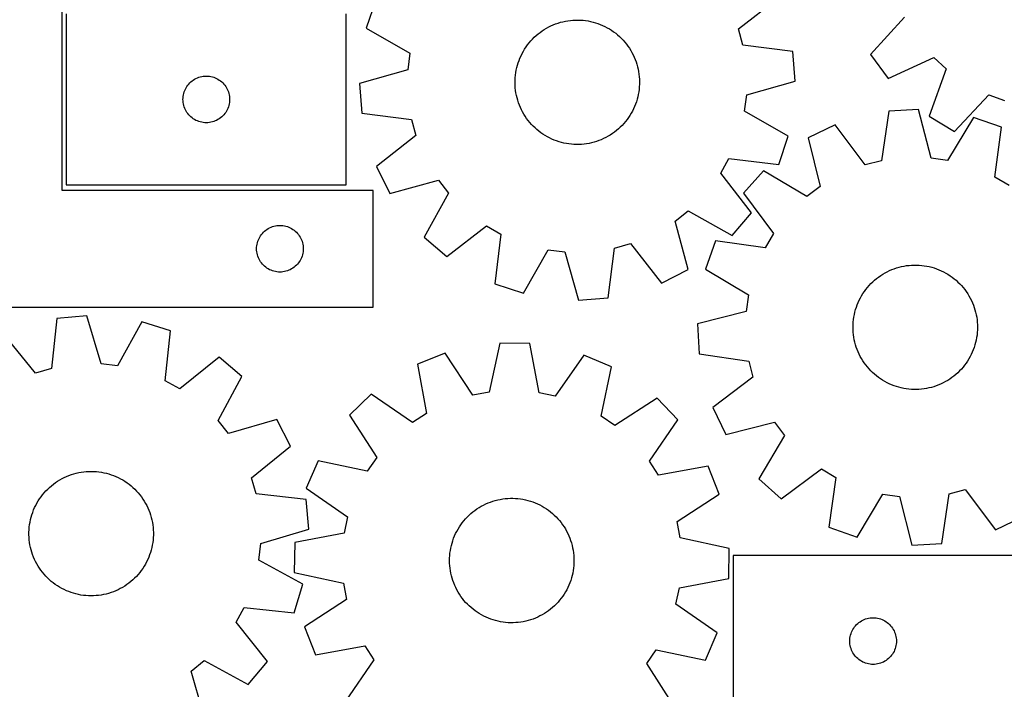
# Model space of a CAD drawing. Header units: millimetres. Extents: x 7 to 1243, y 7 to 1516.
# Tile 11 of 26: x 525 to 905, y 592 to 851. Entities that reach past the tile are written whole.
import ezdxf

# ---------------------------------------------------------------- set-up
doc = ezdxf.new("R2010")
doc.units = ezdxf.units.MM
doc.layers.add('CUT', color=7, linetype='CONTINUOUS', true_color=0x000000)

msp = doc.modelspace()

# ---------------------------------------------------------------- linework, layer by layer
at = {"layer": 'CUT'}
for p, q in [((541.149261, 784.758576), (541.149261, 889.758576)), ((802.058054, 847.021411), (817.291369, 858.995907)), ((662.081525, 858.224272), (658.463496, 847.270034)), ((542.743743, 852.85135), (542.743743, 786.85135)), ((650.743743, 786.85135), (650.743743, 852.85135)), ((866.040761, 851.531005), (852.983472, 837.214944)), ((658.463496, 847.270034), (675.290163, 837.662448)), ((727.121584, 846.8141), (727.962181, 847.316187)), ((727.962181, 847.316187), (728.822559, 847.783569)), ((728.822559, 847.783569), (729.701284, 848.215469)), ((729.701284, 848.215469), (730.596894, 848.611167)), ((730.596894, 848.611167), (731.507899, 848.970006)), ((731.507899, 848.970006), (732.432782, 849.291387)), ((732.432782, 849.291387), (733.370005, 849.574776)), ((733.370005, 849.574776), (734.318006, 849.819702)), ((734.318006, 849.819702), (735.275209, 850.025755)), ((735.275209, 850.025755), (736.24002, 850.192595)), ((736.24002, 850.192595), (737.210832, 850.319942)), ((737.210832, 850.319942), (738.186032, 850.407585)), ((738.186032, 850.407585), (739.163995, 850.455379)), ((739.163995, 850.455379), (740.143093, 850.463242)), ((740.143093, 850.463242), (741.121697, 850.431164)), ((741.121697, 850.431164), (742.098178, 850.359196)), ((742.098178, 850.359196), (743.070911, 850.247458)), ((743.070911, 850.247458), (744.038278, 850.096138)), ((744.038278, 850.096138), (744.998666, 849.905485)), ((744.998666, 849.905485), (745.95048, 849.675819)), ((745.95048, 849.675819), (746.892133, 849.40752)), ((746.892133, 849.40752), (747.822059, 849.101036)), ((747.822059, 849.101036), (748.73871, 848.756877)), ((748.73871, 848.756877), (749.640561, 848.375615)), ((749.640561, 848.375615), (750.52611, 847.957885)), ((750.52611, 847.957885), (751.393883, 847.504383)), ((751.393883, 847.504383), (752.242437, 847.015863)), ((752.242437, 847.015863), (753.070358, 846.493138)), ((803.77336, 840.824605), (802.058054, 847.021411)), ((722.569134, 843.123439), (723.262983, 843.814286)), ((723.262983, 843.814286), (723.984433, 844.476256)), ((723.984433, 844.476256), (724.732284, 845.108248)), ((724.732284, 845.108248), (725.50529, 845.709211)), ((725.50529, 845.709211), (726.302166, 846.278144)), ((726.302166, 846.278144), (727.121584, 846.8141)), ((753.070358, 846.493138), (753.876269, 845.937078)), ((753.876269, 845.937078), (754.658829, 845.348609)), ((754.658829, 845.348609), (755.416735, 844.72871)), ((755.416735, 844.72871), (756.148724, 844.078413)), ((756.148724, 844.078413), (756.853581, 843.398801)), ((756.853581, 843.398801), (757.53013, 842.691004)), ((719.552613, 839.277884), (720.092118, 840.09497)), ((720.092118, 840.09497), (720.664501, 840.889371)), ((720.664501, 840.889371), (721.268811, 841.659764)), ((721.268811, 841.659764), (721.904041, 842.404867)), ((721.904041, 842.404867), (722.569134, 843.123439)), ((757.53013, 842.691004), (758.177246, 841.956201)), ((758.177246, 841.956201), (758.793852, 841.195614)), ((758.793852, 841.195614), (759.378921, 840.41051)), ((759.378921, 840.41051), (759.931481, 839.602194)), ((759.931481, 839.602194), (760.45061, 838.772014)), ((822.995837, 838.38764), (803.77336, 840.824605)), ((675.290163, 837.662448), (674.503484, 831.280926)), ((717.377704, 834.900961), (717.74049, 835.810401)), ((717.74049, 835.810401), (718.140069, 836.704287)), ((718.140069, 836.704287), (718.575776, 837.58113)), ((718.575776, 837.58113), (719.046885, 838.439472)), ((719.046885, 838.439472), (719.552613, 839.277884)), ((760.45061, 838.772014), (760.935446, 837.92135)), ((760.935446, 837.92135), (761.38518, 837.051618)), ((761.38518, 837.051618), (761.799065, 836.164265)), ((761.799065, 836.164265), (762.176412, 835.26077)), ((823.84522, 826.882684), (822.995837, 838.38764)), ((852.983472, 837.214944), (859.794474, 827.903889)), ((859.794474, 827.903889), (877.392695, 836.012219)), ((877.392695, 836.012219), (882.128356, 831.662942)), ((716.305626, 831.138265), (716.515829, 832.094565)), ((716.515829, 832.094565), (716.764864, 833.041495)), ((716.764864, 833.041495), (717.052315, 833.97748)), ((717.052315, 833.97748), (717.377704, 834.900961)), ((762.176412, 835.26077), (762.516593, 834.342634)), ((762.516593, 834.342634), (762.819041, 833.411388)), ((762.819041, 833.411388), (763.083253, 832.46858)), ((763.083253, 832.46858), (763.30879, 831.515779)), ((592.763144, 827.923205), (593.299592, 828.166266)), ((593.299592, 828.166266), (593.850788, 828.373721)), ((593.850788, 828.373721), (594.414371, 828.544682)), ((594.414371, 828.544682), (594.98793, 828.678417)), ((594.98793, 828.678417), (595.569007, 828.774354)), ((595.569007, 828.774354), (596.155115, 828.83208)), ((596.155115, 828.83208), (596.743743, 828.85135)), ((596.743743, 828.85135), (597.332371, 828.83208)), ((597.332371, 828.83208), (597.918478, 828.774354)), ((597.918478, 828.774354), (598.499556, 828.678417)), ((598.499556, 828.678417), (599.073114, 828.544682)), ((599.073114, 828.544682), (599.636698, 828.373721)), ((599.636698, 828.373721), (600.187894, 828.166266)), ((600.187894, 828.166266), (600.724341, 827.923205)), ((674.503484, 831.280926), (655.847296, 826.047473)), ((715.859142, 827.251379), (715.911176, 828.229125)), ((715.911176, 828.229125), (716.003048, 829.203935)), ((716.003048, 829.203935), (716.134604, 830.174187)), ((716.134604, 830.174187), (716.305626, 831.138265)), ((763.30879, 831.515779), (763.495275, 830.554573)), ((763.495275, 830.554573), (763.642399, 829.586559)), ((763.642399, 829.586559), (763.749917, 828.613351)), ((763.749917, 828.613351), (763.817649, 827.636566)), ((882.128356, 831.662942), (875.543513, 813.439818)), ((588.671888, 823.831948), (588.949514, 824.35135)), ((588.949514, 824.35135), (589.260516, 824.851482)), ((589.260516, 824.851482), (589.603563, 825.330203)), ((589.603563, 825.330203), (589.977184, 825.785462)), ((589.977184, 825.785462), (590.379782, 826.215311)), ((590.379782, 826.215311), (590.80963, 826.617908)), ((590.80963, 826.617908), (591.26489, 826.99153)), ((591.26489, 826.99153), (591.743611, 827.334576)), ((591.743611, 827.334576), (592.243743, 827.645578)), ((592.243743, 827.645578), (592.763144, 827.923205)), ((600.724341, 827.923205), (601.243743, 827.645578)), ((601.243743, 827.645578), (601.743875, 827.334576)), ((601.743875, 827.334576), (602.222596, 826.99153)), ((602.222596, 826.99153), (602.677855, 826.617908)), ((602.677855, 826.617908), (603.107704, 826.215311)), ((603.107704, 826.215311), (603.510301, 825.785462)), ((603.510301, 825.785462), (603.883923, 825.330203)), ((603.883923, 825.330203), (604.226969, 824.851482)), ((604.226969, 824.851482), (604.537971, 824.35135)), ((604.537971, 824.35135), (604.815597, 823.831948)), ((655.847296, 826.047473), (656.696678, 814.542516)), ((715.847032, 826.272324), (715.859142, 827.251379)), ((715.874866, 825.29359), (715.847032, 826.272324)), ((715.942598, 824.316806), (715.874866, 825.29359)), ((716.050116, 823.343597), (715.942598, 824.316806)), ((763.781339, 824.701031), (763.689468, 823.726221)), ((763.833374, 825.678777), (763.781339, 824.701031)), ((763.817649, 827.636566), (763.845484, 826.657832)), ((763.845484, 826.657832), (763.833374, 825.678777)), ((805.189031, 821.64923), (823.84522, 826.882684)), ((587.743743, 819.85135), (587.763012, 820.439978)), ((587.763012, 820.439978), (587.820739, 821.026086)), ((587.820739, 821.026086), (587.916675, 821.607163)), ((587.916675, 821.607163), (588.05041, 822.180721)), ((588.05041, 822.180721), (588.221372, 822.744305)), ((588.221372, 822.744305), (588.428827, 823.295501)), ((588.428827, 823.295501), (588.671888, 823.831948)), ((604.815597, 823.831948), (605.058658, 823.295501)), ((605.058658, 823.295501), (605.266114, 822.744305)), ((605.266114, 822.744305), (605.437075, 822.180721)), ((605.437075, 822.180721), (605.57081, 821.607163)), ((605.57081, 821.607163), (605.666746, 821.026086)), ((605.666746, 821.026086), (605.724473, 820.439978)), ((605.724473, 820.439978), (605.743743, 819.85135)), ((716.19724, 822.375584), (716.050116, 823.343597)), ((716.383725, 821.414377), (716.19724, 822.375584)), ((716.609262, 820.461577), (716.383725, 821.414377)), ((716.873474, 819.518769), (716.609262, 820.461577)), ((763.176686, 820.835591), (762.927651, 819.888661)), ((763.386889, 821.791891), (763.176686, 820.835591)), ((763.557911, 822.75597), (763.386889, 821.791891)), ((763.689468, 823.726221), (763.557911, 822.75597)), ((804.402352, 815.267708), (805.189031, 821.64923)), ((885.399244, 807.443983), (898.554957, 821.669651)), ((898.554957, 821.669651), (904.594533, 819.463702)), ((587.763012, 819.262722), (587.743743, 819.85135)), ((587.820739, 818.676614), (587.763012, 819.262722)), ((587.916675, 818.095537), (587.820739, 818.676614)), ((588.05041, 817.521978), (587.916675, 818.095537)), ((588.221372, 816.958395), (588.05041, 817.521978)), ((588.428827, 816.407199), (588.221372, 816.958395)), ((605.266114, 816.958395), (605.058658, 816.407199)), ((605.437075, 817.521978), (605.266114, 816.958395)), ((605.57081, 818.095537), (605.437075, 817.521978)), ((605.666746, 818.676614), (605.57081, 818.095537)), ((605.724473, 819.262722), (605.666746, 818.676614)), ((605.743743, 819.85135), (605.724473, 819.262722)), ((717.175922, 818.587522), (716.873474, 819.518769)), ((717.516103, 817.669387), (717.175922, 818.587522)), ((717.89345, 816.765891), (717.516103, 817.669387)), ((718.307335, 815.878539), (717.89345, 816.765891)), ((761.952025, 817.119756), (761.552446, 816.22587)), ((762.314811, 818.029196), (761.952025, 817.119756)), ((762.6402, 818.952677), (762.314811, 818.029196)), ((762.927651, 819.888661), (762.6402, 818.952677)), ((588.671888, 815.870752), (588.428827, 816.407199)), ((588.949514, 815.35135), (588.671888, 815.870752)), ((589.260516, 814.851218), (588.949514, 815.35135)), ((589.603563, 814.372497), (589.260516, 814.851218)), ((589.977184, 813.917237), (589.603563, 814.372497)), ((590.379782, 813.487389), (589.977184, 813.917237)), ((590.80963, 813.084792), (590.379782, 813.487389)), ((591.26489, 812.71117), (590.80963, 813.084792)), ((602.677855, 813.084792), (602.222596, 812.71117)), ((603.107704, 813.487389), (602.677855, 813.084792)), ((603.510301, 813.917237), (603.107704, 813.487389)), ((603.883923, 814.372497), (603.510301, 813.917237)), ((604.226969, 814.851218), (603.883923, 814.372497)), ((604.537971, 815.35135), (604.226969, 814.851218)), ((604.815597, 815.870752), (604.537971, 815.35135)), ((605.058658, 816.407199), (604.815597, 815.870752)), ((656.696678, 814.542516), (675.919155, 812.105552)), ((718.75707, 815.008807), (718.307335, 815.878539)), ((719.241905, 814.158143), (718.75707, 815.008807)), ((719.761035, 813.327962), (719.241905, 814.158143)), ((720.313594, 812.519647), (719.761035, 813.327962)), ((759.600397, 812.835186), (759.028014, 812.040785)), ((760.139902, 813.652272), (759.600397, 812.835186)), ((760.64563, 814.490684), (760.139902, 813.652272)), ((761.116739, 815.349026), (760.64563, 814.490684)), ((761.552446, 816.22587), (761.116739, 815.349026)), ((821.229019, 805.660123), (804.402352, 815.267708)), ((859.981963, 815.354851), (857.157887, 796.185422)), ((871.501707, 815.972072), (859.981963, 815.354851)), ((876.357908, 797.214148), (871.501707, 815.972072)), ((875.543513, 813.439818), (885.399244, 807.443983)), ((892.667199, 812.928466), (882.72227, 796.29895)), ((903.546256, 809.090289), (892.667199, 812.928466)), ((591.743611, 812.368123), (591.26489, 812.71117)), ((592.243743, 812.057121), (591.743611, 812.368123)), ((592.763144, 811.779495), (592.243743, 812.057121)), ((593.299592, 811.536434), (592.763144, 811.779495)), ((593.850788, 811.328979), (593.299592, 811.536434)), ((594.414371, 811.158017), (593.850788, 811.328979)), ((594.98793, 811.024282), (594.414371, 811.158017)), ((595.569007, 810.928346), (594.98793, 811.024282)), ((596.155115, 810.87062), (595.569007, 810.928346)), ((596.743743, 810.85135), (596.155115, 810.87062)), ((597.332371, 810.87062), (596.743743, 810.85135)), ((597.918478, 810.928346), (597.332371, 810.87062)), ((598.499556, 811.024282), (597.918478, 810.928346)), ((599.073114, 811.158017), (598.499556, 811.024282)), ((599.636698, 811.328979), (599.073114, 811.158017)), ((600.187894, 811.536434), (599.636698, 811.328979)), ((600.724341, 811.779495), (600.187894, 811.536434)), ((601.243743, 812.057121), (600.724341, 811.779495)), ((601.743875, 812.368123), (601.243743, 812.057121)), ((602.222596, 812.71117), (601.743875, 812.368123)), ((675.919155, 812.105552), (677.634462, 805.908745)), ((720.898664, 811.734542), (720.313594, 812.519647)), ((721.51527, 810.973956), (720.898664, 811.734542)), ((722.162386, 810.239152), (721.51527, 810.973956)), ((722.838935, 809.531355), (722.162386, 810.239152)), ((723.543791, 808.851743), (722.838935, 809.531355)), ((756.429532, 809.115871), (755.708082, 808.453901)), ((757.123381, 809.806717), (756.429532, 809.115871)), ((757.788474, 810.52529), (757.123381, 809.806717)), ((758.423704, 811.270392), (757.788474, 810.52529)), ((759.028014, 812.040785), (758.423704, 811.270392)), ((839.26286, 810.067093), (828.856204, 805.08844)), ((850.927752, 794.595419), (839.26286, 810.067093)), ((900.854454, 789.901839), (903.546256, 809.090289)), ((677.634462, 805.908745), (662.401147, 793.93425)), ((724.275781, 808.201446), (723.543791, 808.851743)), ((725.033686, 807.581548), (724.275781, 808.201446)), ((725.816246, 806.993079), (725.033686, 807.581548)), ((726.622157, 806.437019), (725.816246, 806.993079)), ((727.450078, 805.914294), (726.622157, 806.437019)), ((728.298632, 805.425774), (727.450078, 805.914294)), ((729.166405, 804.972271), (728.298632, 805.425774)), ((751.730334, 805.61397), (750.869957, 805.146587)), ((752.570931, 806.116057), (751.730334, 805.61397)), ((753.39035, 806.652012), (752.570931, 806.116057)), ((754.187225, 807.220945), (753.39035, 806.652012)), ((754.960232, 807.821908), (754.187225, 807.220945)), ((755.708082, 808.453901), (754.960232, 807.821908)), ((817.61099, 794.705884), (821.229019, 805.660123)), ((730.051954, 804.554541), (729.166405, 804.972271)), ((730.953805, 804.17328), (730.051954, 804.554541)), ((731.870456, 803.82912), (730.953805, 804.17328)), ((732.800382, 803.522636), (731.870456, 803.82912)), ((733.742036, 803.254338), (732.800382, 803.522636)), ((734.693849, 803.024671), (733.742036, 803.254338)), ((735.654238, 802.834019), (734.693849, 803.024671)), ((736.621604, 802.682698), (735.654238, 802.834019)), ((737.594337, 802.570961), (736.621604, 802.682698)), ((738.570818, 802.498993), (737.594337, 802.570961)), ((739.549423, 802.466914), (738.570818, 802.498993)), ((740.528521, 802.474778), (739.549423, 802.466914)), ((741.506483, 802.522571), (740.528521, 802.474778)), ((742.481683, 802.610214), (741.506483, 802.522571)), ((743.452496, 802.737562), (742.481683, 802.610214)), ((744.417307, 802.904401), (743.452496, 802.737562)), ((745.374509, 803.110455), (744.417307, 802.904401)), ((746.322511, 803.35538), (745.374509, 803.110455)), ((747.259733, 803.638769), (746.322511, 803.35538)), ((748.184616, 803.96015), (747.259733, 803.638769)), ((749.095621, 804.318989), (748.184616, 803.96015)), ((749.991232, 804.714687), (749.095621, 804.318989)), ((750.869957, 805.146587), (749.991232, 804.714687)), ((828.856204, 805.08844), (833.582921, 786.29747)), ((662.401147, 793.93425), (667.58863, 783.630101)), ((795.203264, 791.415509), (798.372163, 797.010218)), ((798.372163, 797.010218), (817.61099, 794.705884)), ((857.157887, 796.185422), (850.927752, 794.595419)), ((882.72227, 796.29895), (876.357908, 797.214148)), ((807.072413, 776.099971), (795.203264, 791.415509)), ((811.737787, 792.274331), (804.028539, 783.692201)), ((828.435495, 782.444329), (811.737787, 792.274331)), ((542.743743, 786.85135), (650.743743, 786.85135)), ((667.58863, 783.630101), (686.280469, 788.734763)), ((686.280469, 788.734763), (690.236621, 783.666079)), ((833.582921, 786.29747), (828.435495, 782.444329)), ((906.384126, 786.62077), (900.854454, 789.901839)), ((661.149261, 784.758576), (541.149261, 784.758576)), ((661.149261, 739.758576), (661.149261, 784.758576)), ((690.236621, 783.666079), (680.745314, 766.773551)), ((804.028539, 783.692201), (815.586448, 768.140444)), ((777.576573, 772.89929), (782.645257, 776.855441)), ((782.645257, 776.855441), (799.537785, 767.364134)), ((799.537785, 767.364134), (807.072413, 776.099971)), ((622.819889, 770.951909), (623.393448, 771.085644)), ((623.393448, 771.085644), (623.974525, 771.18158)), ((623.974525, 771.18158), (624.560632, 771.239307)), ((624.560632, 771.239307), (625.149261, 771.258576)), ((625.149261, 771.258576), (625.737889, 771.239307)), ((625.737889, 771.239307), (626.323996, 771.18158)), ((626.323996, 771.18158), (626.905073, 771.085644)), ((626.905073, 771.085644), (627.478632, 770.951909)), ((689.481151, 759.238923), (704.796689, 771.108072)), ((704.796689, 771.108072), (710.391397, 767.939173)), ((782.681235, 754.207451), (777.576573, 772.89929)), ((617.355032, 766.758576), (617.666034, 767.258708)), ((617.666034, 767.258708), (618.00908, 767.737429)), ((618.00908, 767.737429), (618.382702, 768.192689)), ((618.382702, 768.192689), (618.7853, 768.622537)), ((618.7853, 768.622537), (619.215148, 769.025135)), ((619.215148, 769.025135), (619.670408, 769.398756)), ((619.670408, 769.398756), (620.149128, 769.741803)), ((620.149128, 769.741803), (620.649261, 770.052805)), ((620.649261, 770.052805), (621.168662, 770.330431)), ((621.168662, 770.330431), (621.70511, 770.573492)), ((621.70511, 770.573492), (622.256305, 770.780947)), ((622.256305, 770.780947), (622.819889, 770.951909)), ((627.478632, 770.951909), (628.042216, 770.780947)), ((628.042216, 770.780947), (628.593411, 770.573492)), ((628.593411, 770.573492), (629.129859, 770.330431)), ((629.129859, 770.330431), (629.649261, 770.052805)), ((629.649261, 770.052805), (630.149393, 769.741803)), ((630.149393, 769.741803), (630.628113, 769.398756)), ((630.628113, 769.398756), (631.083373, 769.025135)), ((631.083373, 769.025135), (631.513222, 768.622537)), ((631.513222, 768.622537), (631.915819, 768.192689)), ((631.915819, 768.192689), (632.289441, 767.737429)), ((632.289441, 767.737429), (632.632487, 767.258708)), ((632.632487, 767.258708), (632.943489, 766.758576)), ((710.391397, 767.939173), (708.087064, 748.700346)), ((815.586448, 768.140444), (812.30538, 762.610772)), ((616.16853, 762.847204), (616.226257, 763.433312)), ((616.226257, 763.433312), (616.322193, 764.014389)), ((616.322193, 764.014389), (616.455928, 764.587948)), ((616.455928, 764.587948), (616.626889, 765.151531)), ((616.626889, 765.151531), (616.834345, 765.702727)), ((616.834345, 765.702727), (617.077406, 766.239174)), ((617.077406, 766.239174), (617.355032, 766.758576)), ((632.943489, 766.758576), (633.221115, 766.239174)), ((633.221115, 766.239174), (633.464176, 765.702727)), ((633.464176, 765.702727), (633.671632, 765.151531)), ((633.671632, 765.151531), (633.842593, 764.587948)), ((633.842593, 764.587948), (633.976328, 764.014389)), ((633.976328, 764.014389), (634.072264, 763.433312)), ((634.072264, 763.433312), (634.129991, 762.847204)), ((680.745314, 766.773551), (689.481151, 759.238923)), ((754.205784, 762.537976), (760.402591, 764.253282)), ((760.402591, 764.253282), (772.377086, 749.019967)), ((793.11693, 765.302573), (789.278753, 754.423517)), ((812.30538, 762.610772), (793.11693, 765.302573)), ((616.149261, 762.258576), (616.16853, 762.847204)), ((616.16853, 761.669948), (616.149261, 762.258576)), ((616.226257, 761.083841), (616.16853, 761.669948)), ((616.322193, 760.502763), (616.226257, 761.083841)), ((616.455928, 759.929205), (616.322193, 760.502763)), ((616.626889, 759.365621), (616.455928, 759.929205)), ((633.842593, 759.929205), (633.671632, 759.365621)), ((633.976328, 760.502763), (633.842593, 759.929205)), ((634.072264, 761.083841), (633.976328, 760.502763)), ((634.129991, 761.669948), (634.072264, 761.083841)), ((634.129991, 762.847204), (634.149261, 762.258576)), ((634.149261, 762.258576), (634.129991, 761.669948)), ((719.041302, 745.082317), (728.648887, 761.908984)), ((728.648887, 761.908984), (735.030409, 761.122305)), ((735.030409, 761.122305), (740.263863, 742.466116)), ((751.768819, 743.315499), (754.205784, 762.537976)), ((616.834345, 758.814425), (616.626889, 759.365621)), ((617.077406, 758.277978), (616.834345, 758.814425)), ((617.355032, 757.758576), (617.077406, 758.277978)), ((617.666034, 757.258444), (617.355032, 757.758576)), ((618.00908, 756.779723), (617.666034, 757.258444)), ((618.382702, 756.324464), (618.00908, 756.779723)), ((618.7853, 755.894615), (618.382702, 756.324464)), ((619.215148, 755.492018), (618.7853, 755.894615)), ((631.513222, 755.894615), (631.083373, 755.492018)), ((631.915819, 756.324464), (631.513222, 755.894615)), ((632.289441, 756.779723), (631.915819, 756.324464)), ((632.632487, 757.258444), (632.289441, 756.779723)), ((632.943489, 757.758576), (632.632487, 757.258444)), ((633.221115, 758.277978), (632.943489, 757.758576)), ((633.464176, 758.814425), (633.221115, 758.277978)), ((633.671632, 759.365621), (633.464176, 758.814425)), ((866.855848, 755.744045), (867.827882, 755.861711)), ((867.827882, 755.861711), (868.803906, 755.939631)), ((868.803906, 755.939631), (869.782296, 755.977676)), ((869.782296, 755.977676), (870.761424, 755.975783)), ((870.761424, 755.975783), (871.73966, 755.933953)), ((871.73966, 755.933953), (872.715376, 755.852258)), ((872.715376, 755.852258), (873.686947, 755.730832)), ((619.670408, 755.118396), (619.215148, 755.492018)), ((620.149128, 754.77535), (619.670408, 755.118396)), ((620.649261, 754.464348), (620.149128, 754.77535)), ((621.168662, 754.186722), (620.649261, 754.464348)), ((621.70511, 753.94366), (621.168662, 754.186722)), ((622.256305, 753.736205), (621.70511, 753.94366)), ((622.819889, 753.565244), (622.256305, 753.736205)), ((623.393448, 753.431509), (622.819889, 753.565244)), ((623.974525, 753.335573), (623.393448, 753.431509)), ((624.560632, 753.277846), (623.974525, 753.335573)), ((625.149261, 753.258576), (624.560632, 753.277846)), ((625.737889, 753.277846), (625.149261, 753.258576)), ((626.323996, 753.335573), (625.737889, 753.277846)), ((626.905073, 753.431509), (626.323996, 753.335573)), ((627.478632, 753.565244), (626.905073, 753.431509)), ((628.042216, 753.736205), (627.478632, 753.565244)), ((628.593411, 753.94366), (628.042216, 753.736205)), ((629.129859, 754.186722), (628.593411, 753.94366)), ((629.649261, 754.464348), (629.129859, 754.186722)), ((630.149393, 754.77535), (629.649261, 754.464348)), ((630.628113, 755.118396), (630.149393, 754.77535)), ((631.083373, 755.492018), (630.628113, 755.118396)), ((772.377086, 749.019967), (782.681235, 754.207451)), ((789.278753, 754.423517), (805.908268, 744.478588)), ((856.879478, 751.928824), (857.704197, 752.456587)), ((857.704197, 752.456587), (858.549756, 752.950272)), ((858.549756, 752.950272), (859.414748, 753.409057)), ((859.414748, 753.409057), (860.297733, 753.832179)), ((860.297733, 753.832179), (861.197243, 754.218932)), ((861.197243, 754.218932), (862.111778, 754.568674)), ((862.111778, 754.568674), (863.039819, 754.880823)), ((863.039819, 754.880823), (863.979818, 755.154858)), ((863.979818, 755.154858), (864.930214, 755.390324)), ((864.930214, 755.390324), (865.889422, 755.586828)), ((865.889422, 755.586828), (866.855848, 755.744045)), ((873.686947, 755.730832), (874.652757, 755.569879)), ((874.652757, 755.569879), (875.611198, 755.369665)), ((875.611198, 755.369665), (876.560676, 755.130525)), ((876.560676, 755.130525), (877.499609, 754.852855)), ((877.499609, 754.852855), (878.426434, 754.537119)), ((878.426434, 754.537119), (879.33961, 754.183842)), ((879.33961, 754.183842), (880.237617, 753.793612)), ((880.237617, 753.793612), (881.118959, 753.367078)), ((881.118959, 753.367078), (881.98217, 752.90495)), ((881.98217, 752.90495), (882.825813, 752.407998)), ((882.825813, 752.407998), (883.648484, 751.877048)), ((708.087064, 748.700346), (719.041302, 745.082317)), ((852.442972, 748.099568), (853.115193, 748.811477)), ((853.115193, 748.811477), (853.815892, 749.495375)), ((853.815892, 749.495375), (854.543904, 750.150122)), ((854.543904, 750.150122), (855.298015, 750.774631)), ((855.298015, 750.774631), (856.076972, 751.36786)), ((856.076972, 751.36786), (856.879478, 751.928824)), ((883.648484, 751.877048), (884.448814, 751.312985)), ((884.448814, 751.312985), (885.22547, 750.716747)), ((885.22547, 750.716747), (885.97716, 750.089326)), ((885.97716, 750.089326), (886.702633, 749.431767)), ((886.702633, 749.431767), (887.400682, 748.745164)), ((887.400682, 748.745164), (888.070144, 748.03066)), ((805.908268, 744.478588), (804.993071, 738.114226)), ((849.546442, 744.162844), (850.0605, 744.996174)), ((850.0605, 744.996174), (850.60812, 745.807843)), ((850.60812, 745.807843), (851.188392, 746.5965)), ((851.188392, 746.5965), (851.800349, 747.360833)), ((851.800349, 747.360833), (852.442972, 748.099568)), ((888.070144, 748.03066), (888.709905, 747.289444)), ((888.709905, 747.289444), (889.318901, 746.52275)), ((889.318901, 746.52275), (889.896117, 745.731854)), ((889.896117, 745.731854), (890.440594, 744.918073)), ((890.440594, 744.918073), (890.951424, 744.08276)), ((740.263863, 742.466116), (751.768819, 743.315499)), ((847.507504, 739.72095), (847.842081, 740.641142)), ((847.842081, 740.641142), (848.213912, 741.546922)), ((848.213912, 741.546922), (848.622379, 742.436781)), ((848.622379, 742.436781), (849.066802, 743.309239)), ((849.066802, 743.309239), (849.546442, 744.162844)), ((890.951424, 744.08276), (891.427758, 743.227307)), ((891.427758, 743.227307), (891.868803, 742.353136)), ((891.868803, 742.353136), (892.273825, 741.461703)), ((892.273825, 741.461703), (892.64215, 740.554492)), ((481.149261, 739.758576), (661.149261, 739.758576)), ((804.993071, 738.114226), (786.235146, 733.258025)), ((846.551937, 735.926991), (846.732559, 736.889317)), ((846.732559, 736.889317), (846.952281, 737.843475)), ((846.952281, 737.843475), (847.21074, 738.787876)), ((847.21074, 738.787876), (847.507504, 739.72095)), ((892.64215, 740.554492), (892.973164, 739.633012)), ((892.973164, 739.633012), (893.266317, 738.698798)), ((893.266317, 738.698798), (893.52112, 737.753403)), ((893.52112, 737.753403), (893.73715, 736.798403)), ((539.138603, 735.373853), (536.997674, 716.116158)), ((550.629129, 736.400145), (539.138603, 735.373853)), ((556.148998, 717.826683), (550.629129, 736.400145)), ((571.88943, 734.110773), (562.541868, 717.13828)), ((582.898037, 730.661708), (571.88943, 734.110773)), ((786.235146, 733.258025), (786.852367, 721.738281)), ((846.247361, 733.007073), (846.309137, 733.984252)), ((846.309137, 733.984252), (846.410718, 734.958099)), ((846.410718, 734.958099), (846.551937, 735.926991)), ((893.73715, 736.798403), (893.914048, 735.835385)), ((893.914048, 735.835385), (894.051517, 734.865954)), ((894.051517, 734.865954), (894.149331, 733.891722)), ((894.149331, 733.891722), (894.207326, 732.914312)), ((530.827991, 714.305714), (518.620542, 729.352992)), ((580.889974, 711.389705), (582.898037, 730.661708)), ((846.225495, 732.028188), (846.247361, 733.007073)), ((846.243575, 731.049225), (846.225495, 732.028188)), ((846.30157, 730.071814), (846.243575, 731.049225)), ((846.399383, 729.097582), (846.30157, 730.071814)), ((894.141764, 729.979284), (894.040182, 729.005438)), ((894.203539, 730.956463), (894.141764, 729.979284)), ((894.225405, 731.935349), (894.203539, 730.956463)), ((894.207326, 732.914312), (894.225405, 731.935349)), ((709.973857, 725.911804), (705.862916, 706.976584)), ((721.508996, 725.750419), (709.973857, 725.911804)), ((725.088596, 706.707602), (721.508996, 725.750419)), ((846.536853, 728.128151), (846.399383, 729.097582)), ((846.713751, 727.165133), (846.536853, 728.128151)), ((846.929781, 726.210133), (846.713751, 727.165133)), ((847.184584, 725.264739), (846.929781, 726.210133)), ((893.498619, 726.120062), (893.240161, 725.17566)), ((893.718342, 727.07422), (893.498619, 726.120062)), ((893.898963, 728.036545), (893.718342, 727.07422)), ((894.040182, 729.005438), (893.898963, 728.036545)), ((688.945214, 722.033945), (678.226376, 717.768739)), ((699.539704, 705.81053), (688.945214, 722.033945)), ((786.852367, 721.738281), (806.021796, 718.914204)), ((847.477737, 724.330524), (847.184584, 725.264739)), ((847.808751, 723.409045), (847.477737, 724.330524)), ((848.177076, 722.501833), (847.808751, 723.409045)), ((848.582097, 721.6104), (848.177076, 722.501833)), ((892.236989, 722.416615), (891.828522, 721.526755)), ((892.60882, 723.322394), (892.236989, 722.416615)), ((892.943396, 724.242587), (892.60882, 723.322394)), ((893.240161, 725.17566), (892.943396, 724.242587)), ((601.663889, 720.410639), (586.532776, 708.307258)), ((610.514615, 713.011308), (601.663889, 720.410639)), ((742.420921, 721.285781), (731.376711, 705.365107)), ((753.01624, 716.722374), (742.420921, 721.285781)), ((806.021796, 718.914204), (807.6118, 712.68407)), ((849.023142, 720.73623), (848.582097, 721.6104)), ((849.499477, 719.880776), (849.023142, 720.73623)), ((850.010307, 719.045463), (849.499477, 719.880776)), ((850.554784, 718.231682), (850.010307, 719.045463)), ((851.132, 717.440786), (850.554784, 718.231682)), ((889.842781, 718.155693), (889.262509, 717.367036)), ((890.390401, 718.967362), (889.842781, 718.155693)), ((890.904459, 719.800693), (890.390401, 718.967362)), ((891.384099, 720.654297), (890.904459, 719.800693)), ((891.828522, 721.526755), (891.384099, 720.654297)), ((536.997674, 716.116158), (530.827991, 714.305714)), ((562.541868, 717.13828), (556.148998, 717.826683)), ((678.226376, 717.768739), (681.674558, 698.701687)), ((749.035989, 697.759251), (753.01624, 716.722374)), ((851.740996, 716.674092), (851.132, 717.440786)), ((852.380757, 715.932877), (851.740996, 716.674092)), ((853.050219, 715.218373), (852.380757, 715.932877)), ((853.748268, 714.53177), (853.050219, 715.218373)), ((854.473741, 713.874211), (853.748268, 714.53177)), ((886.635008, 714.468162), (885.906997, 713.813414)), ((887.335708, 715.152059), (886.635008, 714.468162)), ((888.007928, 715.863968), (887.335708, 715.152059)), ((888.650552, 716.602704), (888.007928, 715.863968)), ((889.262509, 717.367036), (888.650552, 716.602704)), ((586.532776, 708.307258), (580.889974, 711.389705)), ((601.284331, 695.974751), (610.514615, 713.011308)), ((807.6118, 712.68407), (792.140125, 701.019178)), ((855.225431, 713.24679), (854.473741, 713.874211)), ((856.002087, 712.650551), (855.225431, 713.24679)), ((856.802417, 712.086488), (856.002087, 712.650551)), ((857.625088, 711.555538), (856.802417, 712.086488)), ((858.468731, 711.058586), (857.625088, 711.555538)), ((859.331942, 710.596458), (858.468731, 711.058586)), ((860.213284, 710.169924), (859.331942, 710.596458)), ((881.036153, 710.554479), (880.153167, 710.131358)), ((881.901145, 711.013264), (881.036153, 710.554479)), ((882.746704, 711.506949), (881.901145, 711.013264)), ((883.571423, 712.034713), (882.746704, 711.506949)), ((884.373929, 712.595676), (883.571423, 712.034713)), ((885.152885, 713.188906), (884.373929, 712.595676)), ((885.906997, 713.813414), (885.152885, 713.188906)), ((705.862916, 706.976584), (699.539704, 705.81053)), ((731.376711, 705.365107), (725.088596, 706.707602)), ((861.11129, 709.779694), (860.213284, 710.169924)), ((862.024466, 709.426417), (861.11129, 709.779694)), ((862.951292, 709.110681), (862.024466, 709.426417)), ((863.890225, 708.833012), (862.951292, 709.110681)), ((864.839702, 708.593871), (863.890225, 708.833012)), ((865.798144, 708.393658), (864.839702, 708.593871)), ((866.763954, 708.232704), (865.798144, 708.393658)), ((867.735525, 708.111279), (866.763954, 708.232704)), ((868.711241, 708.029583), (867.735525, 708.111279)), ((869.689477, 707.987754), (868.711241, 708.029583)), ((870.668605, 707.98586), (869.689477, 707.987754)), ((871.646995, 708.023905), (870.668605, 707.98586)), ((872.623019, 708.101825), (871.646995, 708.023905)), ((873.595053, 708.219492), (872.623019, 708.101825)), ((874.561479, 708.376708), (873.595053, 708.219492)), ((875.520687, 708.573213), (874.561479, 708.376708)), ((876.471082, 708.808679), (875.520687, 708.573213)), ((877.411082, 709.082714), (876.471082, 708.808679)), ((878.339122, 709.394862), (877.411082, 709.082714)), ((879.253658, 709.744604), (878.339122, 709.394862)), ((880.153167, 710.131358), (879.253658, 709.744604)), ((660.282436, 706.138751), (652.011745, 698.096293)), ((676.278901, 695.204606), (660.282436, 706.138751)), ((770.627796, 704.594939), (754.331699, 694.11259)), ((778.670255, 696.324247), (770.627796, 704.594939)), ((792.140125, 701.019178), (797.118778, 690.612522)), ((605.317999, 690.967534), (601.284331, 695.974751)), ((623.929088, 696.359175), (605.317999, 690.967534)), ((629.274491, 686.136057), (623.929088, 696.359175)), ((652.011745, 698.096293), (662.494094, 681.800196)), ((681.674558, 698.701687), (676.278901, 695.204606)), ((754.331699, 694.11259), (749.035989, 697.759251)), ((767.736109, 680.327783), (778.670255, 696.324247)), ((797.118778, 690.612522), (815.909749, 695.339239)), ((815.909749, 695.339239), (819.76289, 690.191813)), ((819.76289, 690.191813), (809.932887, 673.494104)), ((614.227213, 673.928608), (629.274491, 686.136057)), ((639.88431, 680.484737), (635.320903, 669.889418)), ((658.847432, 676.504485), (639.88431, 680.484737)), ((662.494094, 681.800196), (658.847432, 676.504485)), ((771.233191, 674.932126), (767.736109, 680.327783)), ((547.525899, 675.929964), (548.488943, 676.106718)), ((548.488943, 676.106718), (549.458394, 676.244044)), ((549.458394, 676.244044), (550.432641, 676.341714)), ((550.432641, 676.341714), (551.41006, 676.399564)), ((551.41006, 676.399564), (552.389026, 676.417498)), ((552.389026, 676.417498), (553.367908, 676.395487)), ((553.367908, 676.395487), (554.345078, 676.333567)), ((554.345078, 676.333567), (555.318909, 676.231841)), ((555.318909, 676.231841), (556.28778, 676.090478)), ((556.28778, 676.090478), (557.250079, 675.909714)), ((790.300242, 678.380307), (771.233191, 674.932126)), ((794.565448, 667.661469), (790.300242, 678.380307)), ((818.515018, 665.784856), (834.066774, 677.342766)), ((834.066774, 677.342766), (839.596447, 674.061698)), ((538.591878, 672.090254), (539.40574, 672.63461)), ((539.40574, 672.63461), (540.241129, 673.145317)), ((540.241129, 673.145317), (541.096653, 673.621525)), ((541.096653, 673.621525), (541.970889, 674.06244)), ((541.970889, 674.06244), (542.862382, 674.46733)), ((542.862382, 674.46733), (543.769648, 674.83552)), ((543.769648, 674.83552), (544.691177, 675.166397)), ((544.691177, 675.166397), (545.625434, 675.459411)), ((545.625434, 675.459411), (546.570866, 675.714075)), ((546.570866, 675.714075), (547.525899, 675.929964)), ((557.250079, 675.909714), (558.204205, 675.68985)), ((558.204205, 675.68985), (559.148568, 675.431251)), ((559.148568, 675.431251), (560.081597, 675.134349)), ((560.081597, 675.134349), (561.00174, 674.799636)), ((561.00174, 674.799636), (561.907465, 674.427671)), ((561.907465, 674.427671), (562.797263, 674.019072)), ((562.797263, 674.019072), (563.669656, 673.574519)), ((563.669656, 673.574519), (564.523189, 673.094753)), ((564.523189, 673.094753), (565.356443, 672.580572)), ((565.356443, 672.580572), (566.168032, 672.032831)), ((616.037657, 667.758925), (614.227213, 673.928608)), ((809.932887, 673.494104), (818.515018, 665.784856)), ((839.596447, 674.061698), (836.904645, 654.873248)), ((534.233826, 668.171943), (534.891493, 668.897319)), ((534.891493, 668.897319), (535.578199, 669.595266)), ((535.578199, 669.595266), (536.292802, 670.264622)), ((536.292802, 670.264622), (537.034113, 670.904273)), ((537.034113, 670.904273), (537.800897, 671.513155)), ((537.800897, 671.513155), (538.591878, 672.090254)), ((566.168032, 672.032831), (566.956603, 671.452442)), ((566.956603, 671.452442), (567.720844, 670.840372)), ((567.720844, 670.840372), (568.459484, 670.197639)), ((568.459484, 670.197639), (569.171294, 669.525313)), ((569.171294, 669.525313), (569.855087, 668.824512)), ((569.855087, 668.824512), (570.509727, 668.096404)), ((635.320903, 669.889418), (651.241577, 658.845208)), ((883.293014, 667.778114), (889.523149, 669.368118)), ((889.523149, 669.368118), (901.188041, 653.896443)), ((531.41761, 664.17737), (531.914687, 665.02094)), ((531.914687, 665.02094), (532.445759, 665.843532)), ((532.445759, 665.843532), (533.009941, 666.643778)), ((533.009941, 666.643778), (533.606294, 667.420346)), ((533.606294, 667.420346), (534.233826, 668.171943)), ((570.509727, 668.096404), (571.134124, 667.3422)), ((571.134124, 667.3422), (571.727238, 666.563155)), ((571.727238, 666.563155), (572.288082, 665.760566)), ((572.288082, 665.760566), (572.815723, 664.935769)), ((572.815723, 664.935769), (573.309283, 664.090137)), ((635.295352, 665.617996), (616.037657, 667.758925)), ((636.321644, 654.12747), (635.295352, 665.617996)), ((706.367805, 664.592831), (707.294627, 664.908579)), ((707.294627, 664.908579), (708.233556, 665.186261)), ((708.233556, 665.186261), (709.18303, 665.425414)), ((709.18303, 665.425414), (710.141468, 665.625641)), ((710.141468, 665.625641), (711.107276, 665.786607)), ((711.107276, 665.786607), (712.078846, 665.908046)), ((712.078846, 665.908046), (713.054561, 665.989755)), ((713.054561, 665.989755), (714.032796, 666.031597)), ((714.032796, 666.031597), (715.011924, 666.033504)), ((715.011924, 666.033504), (715.990315, 665.995473)), ((715.990315, 665.995473), (716.96634, 665.917565)), ((716.96634, 665.917565), (717.938376, 665.799912)), ((717.938376, 665.799912), (718.904803, 665.642709)), ((718.904803, 665.642709), (719.864014, 665.446217)), ((719.864014, 665.446217), (720.814413, 665.210764)), ((720.814413, 665.210764), (721.754416, 664.936742)), ((721.754416, 664.936742), (722.682461, 664.624606)), ((778.342033, 657.066979), (794.565448, 667.661469)), ((847.783701, 651.03507), (857.728631, 667.664586)), ((857.728631, 667.664586), (864.092992, 666.749388)), ((864.092992, 666.749388), (868.949194, 647.991464)), ((880.468938, 648.608685), (883.293014, 667.778114)), ((529.784914, 660.621877), (530.138326, 661.535)), ((530.138326, 661.535), (530.528689, 662.432949)), ((530.528689, 662.432949), (530.955354, 663.314228)), ((530.955354, 663.314228), (531.41761, 664.17737)), ((573.309283, 664.090137), (573.76794, 663.225077)), ((573.76794, 663.225077), (574.190931, 662.342029)), ((574.190931, 662.342029), (574.577551, 661.442462)), ((574.577551, 661.442462), (574.927157, 660.527874)), ((699.568821, 660.772366), (700.345469, 661.368615)), ((700.345469, 661.368615), (701.145791, 661.932689)), ((701.145791, 661.932689), (701.968455, 662.46365)), ((701.968455, 662.46365), (702.812092, 662.960614)), ((702.812092, 662.960614), (703.675296, 663.422753)), ((703.675296, 663.422753), (704.556633, 663.849299)), ((704.556633, 663.849299), (705.454634, 664.239541)), ((705.454634, 664.239541), (706.367805, 664.592831)), ((722.682461, 664.624606), (723.597001, 664.274876)), ((723.597001, 664.274876), (724.496516, 663.888135)), ((724.496516, 663.888135), (725.379507, 663.465025)), ((725.379507, 663.465025), (726.244505, 663.006252)), ((726.244505, 663.006252), (727.090071, 662.512578)), ((727.090071, 662.512578), (727.914797, 661.984826)), ((727.914797, 661.984826), (728.71731, 661.423873)), ((728.71731, 661.423873), (729.496275, 660.830654)), ((528.751595, 656.848353), (528.951951, 657.806764)), ((528.951951, 657.806764), (529.191232, 658.756206)), ((529.191232, 658.756206), (529.46904, 659.695098)), ((529.46904, 659.695098), (529.784914, 660.621877)), ((574.927157, 660.527874), (575.239168, 659.599788)), ((575.239168, 659.599788), (575.513064, 658.659747)), ((575.513064, 658.659747), (575.748389, 657.709317)), ((575.748389, 657.709317), (575.944751, 656.75008)), ((651.241577, 658.845208), (649.899081, 652.557093)), ((695.475447, 656.578315), (696.084432, 657.345017)), ((696.084432, 657.345017), (696.724184, 658.086241)), ((696.724184, 658.086241), (697.393636, 658.800754)), ((697.393636, 658.800754), (698.091675, 659.487366)), ((698.091675, 659.487366), (698.817139, 660.144935)), ((698.817139, 660.144935), (699.568821, 660.772366)), ((729.496275, 660.830654), (730.250395, 660.206156)), ((730.250395, 660.206156), (730.978415, 659.551418)), ((730.978415, 659.551418), (731.679124, 658.86753)), ((731.679124, 658.86753), (732.351354, 658.15563)), ((732.351354, 658.15563), (732.993988, 657.416903)), ((732.993988, 657.416903), (733.605955, 656.652579)), ((901.188041, 653.896443), (911.594696, 658.875096)), ((528.345114, 652.95708), (528.387089, 653.93531)), ((528.387089, 653.93531), (528.468929, 654.911013)), ((528.468929, 654.911013), (528.590498, 655.882567)), ((528.590498, 655.882567), (528.751595, 656.848353)), ((575.944751, 656.75008), (576.101825, 655.783631)), ((576.101825, 655.783631), (576.219347, 654.81158)), ((576.219347, 654.81158), (576.297123, 653.835544)), ((576.297123, 653.835544), (576.335023, 652.857148)), ((617.748182, 648.607601), (636.321644, 654.12747)), ((692.9256, 652.408666), (693.366634, 653.282843)), ((693.366634, 653.282843), (693.842956, 654.138303)), ((693.842956, 654.138303), (694.353776, 654.973622)), ((694.353776, 654.973622), (694.898241, 655.787411)), ((694.898241, 655.787411), (695.475447, 656.578315)), ((733.605955, 656.652579), (734.186237, 655.86393)), ((734.186237, 655.86393), (734.733869, 655.052268)), ((734.733869, 655.052268), (735.247938, 654.218945)), ((735.247938, 654.218945), (735.727589, 653.365347)), ((735.727589, 653.365347), (736.172024, 652.492894)), ((779.508087, 650.743767), (778.342033, 657.066979)), ((836.904645, 654.873248), (847.783701, 651.03507)), ((528.343075, 651.977952), (528.345114, 652.95708)), ((528.380975, 650.999556), (528.343075, 651.977952)), ((528.458751, 650.02352), (528.380975, 650.999556)), ((528.576274, 649.051469), (528.458751, 650.02352)), ((576.209169, 649.924087), (576.0876, 648.952534)), ((576.291009, 650.89979), (576.209169, 649.924087)), ((576.332984, 651.87802), (576.291009, 650.89979)), ((576.335023, 652.857148), (576.332984, 651.87802)), ((649.899081, 652.557093), (630.856264, 648.977492)), ((691.528137, 648.754309), (691.821277, 649.688527)), ((691.821277, 649.688527), (692.152278, 650.610011)), ((692.152278, 650.610011), (692.520591, 651.517228)), ((692.520591, 651.517228), (692.9256, 652.408666)), ((736.172024, 652.492894), (736.580503, 651.603041)), ((736.580503, 651.603041), (736.952346, 650.697266)), ((736.952346, 650.697266), (737.286935, 649.777078)), ((737.286935, 649.777078), (737.583712, 648.844009)), ((798.443308, 646.632827), (779.508087, 650.743767)), ((528.733347, 648.08502), (528.576274, 649.051469)), ((528.929709, 647.125783), (528.733347, 648.08502)), ((529.165034, 646.175353), (528.929709, 647.125783)), ((529.43893, 645.235312), (529.165034, 646.175353)), ((575.486866, 646.078894), (575.209058, 645.140002)), ((575.726147, 647.028336), (575.486866, 646.078894)), ((575.926503, 647.986747), (575.726147, 647.028336)), ((576.0876, 648.952534), (575.926503, 647.986747)), ((617.059779, 642.214731), (617.748182, 648.607601)), ((630.856264, 648.977492), (630.694879, 637.442354)), ((690.742987, 644.921455), (690.880444, 645.890888)), ((690.880444, 645.890888), (691.057329, 646.853908)), ((691.057329, 646.853908), (691.273346, 647.808911)), ((691.273346, 647.808911), (691.528137, 648.754309)), ((737.583712, 648.844009), (737.842183, 647.899611)), ((737.842183, 647.899611), (738.061919, 646.945456)), ((738.061919, 646.945456), (738.242553, 645.983132)), ((738.242553, 645.983132), (738.383785, 645.014242)), ((798.281923, 635.097688), (798.443308, 646.632827)), ((868.949194, 647.991464), (880.468938, 648.608685)), ((529.750941, 644.307226), (529.43893, 645.235312)), ((530.100547, 643.392638), (529.750941, 644.307226)), ((530.487168, 642.493072), (530.100547, 643.392638)), ((530.910158, 641.610023), (530.487168, 642.493072)), ((574.149409, 642.402151), (573.722744, 641.520872)), ((574.539772, 643.3001), (574.149409, 642.402151)), ((574.893184, 644.213223), (574.539772, 643.3001)), ((575.209058, 645.140002), (574.893184, 644.213223)), ((634.032272, 632.867169), (617.059779, 642.214731)), ((690.569139, 641.990847), (690.587205, 642.96981)), ((690.591018, 641.011962), (690.569139, 641.990847)), ((690.587205, 642.96981), (690.645187, 643.947221)), ((690.645187, 643.947221), (690.742987, 644.921455)), ((738.383785, 645.014242), (738.48538, 644.040397)), ((738.48538, 644.040397), (738.547169, 643.063219)), ((738.547169, 643.063219), (738.569048, 642.084334)), ((738.569048, 642.084334), (738.550982, 641.10537)), ((907.960568, 643.981724), (799.960568, 643.981724)), ((799.960568, 643.981724), (799.960568, 577.981724)), ((531.368815, 640.744963), (530.910158, 641.610023)), ((531.862375, 639.899331), (531.368815, 640.744963)), ((532.390016, 639.074534), (531.862375, 639.899331)), ((532.95086, 638.271945), (532.390016, 639.074534)), ((533.543974, 637.4929), (532.95086, 638.271945)), ((571.668158, 638.191322), (571.071804, 637.414754)), ((572.23234, 638.991568), (571.668158, 638.191322)), ((572.763411, 639.81416), (572.23234, 638.991568)), ((573.260488, 640.65773), (572.763411, 639.81416)), ((573.722744, 641.520872), (573.260488, 640.65773)), ((690.652807, 640.034783), (690.591018, 641.011962)), ((690.754402, 639.060939), (690.652807, 640.034783)), ((690.895634, 638.092048), (690.754402, 639.060939)), ((691.076268, 637.129725), (690.895634, 638.092048)), ((738.257743, 638.184293), (738.080858, 637.221273)), ((738.395199, 639.153726), (738.257743, 638.184293)), ((738.493, 640.127959), (738.395199, 639.153726)), ((738.550982, 641.10537), (738.493, 640.127959)), ((534.168371, 636.738696), (533.543974, 637.4929)), ((534.823011, 636.010588), (534.168371, 636.738696)), ((535.506805, 635.309787), (534.823011, 636.010588)), ((536.218614, 634.637461), (535.506805, 635.309787)), ((536.957254, 633.994728), (536.218614, 634.637461)), ((568.385296, 634.570478), (567.643985, 633.930827)), ((569.099899, 635.239834), (568.385296, 634.570478)), ((569.786605, 635.937781), (569.099899, 635.239834)), ((570.444272, 636.663157), (569.786605, 635.937781)), ((571.071804, 637.414754), (570.444272, 636.663157)), ((630.694879, 637.442354), (649.6301, 633.331413)), ((691.296003, 636.17557), (691.076268, 637.129725)), ((691.554475, 635.231172), (691.296003, 636.17557)), ((691.851252, 634.298102), (691.554475, 635.231172)), ((692.18584, 633.377914), (691.851252, 634.298102)), ((737.31691, 634.386653), (736.985908, 633.465169)), ((737.61005, 635.320872), (737.31691, 634.386653)), ((737.864841, 636.266269), (737.61005, 635.320872)), ((738.080858, 637.221273), (737.864841, 636.266269)), ((779.239106, 631.518088), (798.281923, 635.097688)), ((537.721496, 633.382658), (536.957254, 633.994728)), ((538.510067, 632.802269), (537.721496, 633.382658)), ((539.321655, 632.254528), (538.510067, 632.802269)), ((540.154909, 631.740347), (539.321655, 632.254528)), ((541.008442, 631.260581), (540.154909, 631.740347)), ((541.880835, 630.816028), (541.008442, 631.260581)), ((542.770633, 630.407429), (541.880835, 630.816028)), ((562.707209, 630.77266), (561.815716, 630.36777)), ((563.581445, 631.213576), (562.707209, 630.77266)), ((564.436969, 631.689783), (563.581445, 631.213576)), ((565.272358, 632.20049), (564.436969, 631.689783)), ((566.08622, 632.744846), (565.272358, 632.20049)), ((566.877201, 633.321945), (566.08622, 632.744846)), ((567.643985, 633.930827), (566.877201, 633.321945)), ((630.583207, 621.858562), (634.032272, 632.867169)), ((649.6301, 633.331413), (650.796154, 627.008201)), ((692.557684, 632.47214), (692.18584, 633.377914)), ((692.966163, 631.582286), (692.557684, 632.47214)), ((693.410598, 630.709834), (692.966163, 631.582286)), ((693.890249, 629.856236), (693.410598, 630.709834)), ((735.771553, 630.792338), (735.295231, 629.936878)), ((736.212586, 631.666514), (735.771553, 630.792338)), ((736.617596, 632.557953), (736.212586, 631.666514)), ((736.985908, 633.465169), (736.617596, 632.557953)), ((777.89661, 625.229972), (779.239106, 631.518088)), ((543.676358, 630.035464), (542.770633, 630.407429)), ((544.596501, 629.700751), (543.676358, 630.035464)), ((545.52953, 629.403849), (544.596501, 629.700751)), ((546.473893, 629.14525), (545.52953, 629.403849)), ((547.428019, 628.925386), (546.473893, 629.14525)), ((548.390318, 628.744622), (547.428019, 628.925386)), ((549.359189, 628.603259), (548.390318, 628.744622)), ((550.33302, 628.501533), (549.359189, 628.603259)), ((551.31019, 628.439613), (550.33302, 628.501533)), ((552.289073, 628.417602), (551.31019, 628.439613)), ((553.268038, 628.435536), (552.289073, 628.417602)), ((554.245457, 628.493386), (553.268038, 628.435536)), ((555.219704, 628.591056), (554.245457, 628.493386)), ((556.189155, 628.728382), (555.219704, 628.591056)), ((557.152199, 628.905137), (556.189155, 628.728382)), ((558.107232, 629.121025), (557.152199, 628.905137)), ((559.052664, 629.375689), (558.107232, 629.121025)), ((559.986922, 629.668703), (559.052664, 629.375689)), ((560.90845, 629.99958), (559.986922, 629.668703)), ((561.815716, 630.36777), (560.90845, 629.99958)), ((650.796154, 627.008201), (634.572738, 616.413711)), ((694.404318, 629.022912), (693.890249, 629.856236)), ((694.95195, 628.21125), (694.404318, 629.022912)), ((695.532232, 627.422601), (694.95195, 628.21125)), ((696.144199, 626.658277), (695.532232, 627.422601)), ((733.053754, 626.730164), (732.414003, 625.988939)), ((733.66274, 627.496866), (733.053754, 626.730164)), ((734.239946, 628.287769), (733.66274, 627.496866)), ((734.784411, 629.101558), (734.239946, 628.287769)), ((735.295231, 629.936878), (734.784411, 629.101558)), ((608.228757, 618.223823), (611.311204, 623.866625)), ((611.311204, 623.866625), (630.583207, 621.858562)), ((696.786833, 625.91955), (696.144199, 626.658277)), ((697.459063, 625.20765), (696.786833, 625.91955)), ((698.159772, 624.523762), (697.459063, 625.20765)), ((698.887792, 623.869024), (698.159772, 624.523762)), ((699.641912, 623.244526), (698.887792, 623.869024)), ((700.420877, 622.651307), (699.641912, 623.244526)), ((729.569366, 623.302814), (728.792717, 622.706565)), ((730.321047, 623.930245), (729.569366, 623.302814)), ((731.046512, 624.587814), (730.321047, 623.930245)), ((731.744551, 625.274426), (731.046512, 624.587814)), ((732.414003, 625.988939), (731.744551, 625.274426)), ((793.817284, 614.185763), (777.89661, 625.229972)), ((701.22339, 622.090355), (700.420877, 622.651307)), ((702.048116, 621.562602), (701.22339, 622.090355)), ((702.893682, 621.068929), (702.048116, 621.562602)), ((703.75868, 620.610155), (702.893682, 621.068929)), ((704.641671, 620.187046), (703.75868, 620.610155)), ((705.541186, 619.800304), (704.641671, 620.187046)), ((706.455726, 619.450575), (705.541186, 619.800304)), ((707.383771, 619.138439), (706.455726, 619.450575)), ((708.323774, 618.864416), (707.383771, 619.138439)), ((721.84356, 619.166601), (720.904631, 618.888919)), ((722.770382, 619.48235), (721.84356, 619.166601)), ((723.683553, 619.835639), (722.770382, 619.48235)), ((724.581554, 620.225882), (723.683553, 619.835639)), ((725.46289, 620.652427), (724.581554, 620.225882)), ((726.326095, 621.114567), (725.46289, 620.652427)), ((727.169732, 621.61153), (726.326095, 621.114567)), ((727.992395, 622.142491), (727.169732, 621.61153)), ((728.792717, 622.706565), (727.992395, 622.142491)), ((849.97997, 619.053579), (850.516417, 619.29664)), ((850.516417, 619.29664), (851.067613, 619.504095)), ((851.067613, 619.504095), (851.631197, 619.675056)), ((851.631197, 619.675056), (852.204755, 619.808791)), ((852.204755, 619.808791), (852.785833, 619.904728)), ((852.785833, 619.904728), (853.37194, 619.962454)), ((853.37194, 619.962454), (853.960568, 619.981724)), ((853.960568, 619.981724), (854.549196, 619.962454)), ((854.549196, 619.962454), (855.135304, 619.904728)), ((855.135304, 619.904728), (855.716381, 619.808791)), ((855.716381, 619.808791), (856.28994, 619.675056)), ((856.28994, 619.675056), (856.853523, 619.504095)), ((856.853523, 619.504095), (857.404719, 619.29664)), ((857.404719, 619.29664), (857.941166, 619.053579)), ((620.332138, 603.09271), (608.228757, 618.223823)), ((634.572738, 616.413711), (638.837944, 605.694873)), ((709.274173, 618.628963), (708.323774, 618.864416)), ((710.233384, 618.432472), (709.274173, 618.628963)), ((711.199811, 618.275268), (710.233384, 618.432472)), ((712.171847, 618.157615), (711.199811, 618.275268)), ((713.147872, 618.079708), (712.171847, 618.157615)), ((714.126263, 618.041676), (713.147872, 618.079708)), ((715.105391, 618.043583), (714.126263, 618.041676)), ((716.083626, 618.085426), (715.105391, 618.043583)), ((717.059341, 618.167134), (716.083626, 618.085426)), ((718.030911, 618.288573), (717.059341, 618.167134)), ((718.996719, 618.449539), (718.030911, 618.288573)), ((719.955157, 618.649766), (718.996719, 618.449539)), ((720.904631, 618.888919), (719.955157, 618.649766)), ((845.888714, 614.962322), (846.16634, 615.481724)), ((846.16634, 615.481724), (846.477342, 615.981856)), ((846.477342, 615.981856), (846.820388, 616.460577)), ((846.820388, 616.460577), (847.19401, 616.915836)), ((847.19401, 616.915836), (847.596607, 617.345685)), ((847.596607, 617.345685), (848.026456, 617.748282)), ((848.026456, 617.748282), (848.481715, 618.121904)), ((848.481715, 618.121904), (848.960436, 618.46495)), ((848.960436, 618.46495), (849.460568, 618.775953)), ((849.460568, 618.775953), (849.97997, 619.053579)), ((857.941166, 619.053579), (858.460568, 618.775953)), ((858.460568, 618.775953), (858.9607, 618.46495)), ((858.9607, 618.46495), (859.439421, 618.121904)), ((859.439421, 618.121904), (859.894681, 617.748282)), ((859.894681, 617.748282), (860.324529, 617.345685)), ((860.324529, 617.345685), (860.727127, 616.915836)), ((860.727127, 616.915836), (861.100748, 616.460577)), ((861.100748, 616.460577), (861.443795, 615.981856)), ((861.443795, 615.981856), (861.754797, 615.481724)), ((861.754797, 615.481724), (862.032423, 614.962322)), ((789.253877, 603.590444), (793.817284, 614.185763)), ((844.960568, 610.981724), (844.979838, 611.570352)), ((844.979838, 611.570352), (845.037564, 612.15646)), ((845.037564, 612.15646), (845.133501, 612.737537)), ((845.133501, 612.737537), (845.267236, 613.311095)), ((845.267236, 613.311095), (845.438197, 613.874679)), ((845.438197, 613.874679), (845.645652, 614.425875)), ((845.645652, 614.425875), (845.888714, 614.962322)), ((862.032423, 614.962322), (862.275484, 614.425875)), ((862.275484, 614.425875), (862.482939, 613.874679)), ((862.482939, 613.874679), (862.653901, 613.311095)), ((862.653901, 613.311095), (862.787636, 612.737537)), ((862.787636, 612.737537), (862.883572, 612.15646)), ((862.883572, 612.15646), (862.941299, 611.570352)), ((862.941299, 611.570352), (862.960568, 610.981724)), ((638.837944, 605.694873), (657.904996, 609.143054)), ((657.904996, 609.143054), (661.402078, 603.747398)), ((844.979838, 610.393096), (844.960568, 610.981724)), ((845.037564, 609.806988), (844.979838, 610.393096)), ((845.133501, 609.225911), (845.037564, 609.806988)), ((845.267236, 608.652353), (845.133501, 609.225911)), ((845.438197, 608.088769), (845.267236, 608.652353)), ((845.645652, 607.537573), (845.438197, 608.088769)), ((862.482939, 608.088769), (862.275484, 607.537573)), ((862.653901, 608.652353), (862.482939, 608.088769)), ((862.787636, 609.225911), (862.653901, 608.652353)), ((862.883572, 609.806988), (862.787636, 609.225911)), ((862.941299, 610.393096), (862.883572, 609.806988)), ((862.960568, 610.981724), (862.941299, 610.393096)), ((766.644093, 602.274985), (770.290755, 607.570695)), ((770.290755, 607.570695), (789.253877, 603.590444)), ((845.888714, 607.001126), (845.645652, 607.537573)), ((846.16634, 606.481724), (845.888714, 607.001126)), ((846.477342, 605.981592), (846.16634, 606.481724)), ((846.820388, 605.502871), (846.477342, 605.981592)), ((847.19401, 605.047612), (846.820388, 605.502871)), ((847.596607, 604.617763), (847.19401, 605.047612)), ((848.026456, 604.215166), (847.596607, 604.617763)), ((848.481715, 603.841544), (848.026456, 604.215166)), ((859.894681, 604.215166), (859.439421, 603.841544)), ((860.324529, 604.617763), (859.894681, 604.215166)), ((860.727127, 605.047612), (860.324529, 604.617763)), ((861.100748, 605.502871), (860.727127, 605.047612)), ((861.443795, 605.981592), (861.100748, 605.502871)), ((861.754797, 606.481724), (861.443795, 605.981592)), ((862.032423, 607.001126), (861.754797, 606.481724)), ((862.275484, 607.537573), (862.032423, 607.001126)), ((590.889033, 599.4386), (595.89625, 603.472268)), ((595.89625, 603.472268), (612.932807, 594.241984)), ((612.932807, 594.241984), (620.332138, 603.09271)), ((661.402078, 603.747398), (650.467932, 587.750933)), ((777.126442, 585.978887), (766.644093, 602.274985)), ((848.960436, 603.498497), (848.481715, 603.841544)), ((849.460568, 603.187495), (848.960436, 603.498497)), ((849.97997, 602.909869), (849.460568, 603.187495)), ((850.516417, 602.666808), (849.97997, 602.909869)), ((851.067613, 602.459353), (850.516417, 602.666808)), ((851.631197, 602.288391), (851.067613, 602.459353)), ((852.204755, 602.154656), (851.631197, 602.288391)), ((852.785833, 602.05872), (852.204755, 602.154656)), ((853.37194, 602.000994), (852.785833, 602.05872)), ((853.960568, 601.981724), (853.37194, 602.000994)), ((854.549196, 602.000994), (853.960568, 601.981724)), ((855.135304, 602.05872), (854.549196, 602.000994)), ((855.716381, 602.154656), (855.135304, 602.05872)), ((856.28994, 602.288391), (855.716381, 602.154656)), ((856.853523, 602.459353), (856.28994, 602.288391)), ((857.404719, 602.666808), (856.853523, 602.459353)), ((857.941166, 602.909869), (857.404719, 602.666808)), ((858.460568, 603.187495), (857.941166, 602.909869)), ((858.9607, 603.498497), (858.460568, 603.187495)), ((859.439421, 603.841544), (858.9607, 603.498497)), ((596.280674, 580.827511), (590.889033, 599.4386))]:
    msp.add_line(p, q, dxfattribs=at)

doc.saveas('drawing.dxf')
